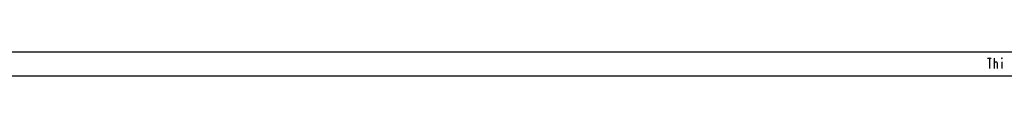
# Model space of a CAD drawing. Header units: inches. Extents: x 1 to 839, y 1 to 592.
# Tile 10 of 14: x 450.88 to 644.34, y 1.5 to 6.25. Entities that reach past the tile are written whole.
import ezdxf

# ---------------------------------------------------------------- set-up
doc = ezdxf.new("R2010")
doc.units = ezdxf.units.IN
doc.layers.add('4', color=7, linetype='Continuous')

msp = doc.modelspace()

# ---------------------------------------------------------------- linework, layer by layer
at = {"layer": '4', "color": 7}
msp.add_line((6.21, 6.25), (834.01, 6.25), dxfattribs=at)
at = {"layer": '4', "color": 3}
for p, q in [((641.05, 4.99), (641.79, 4.99)), ((641.42, 4.99), (641.42, 2.99)), ((642.37, 4.99), (642.37, 2.99)), ((642.37, 3.95), (642.53, 4.23)), ((642.53, 4.23), (642.63, 4.33)), ((642.63, 4.33), (642.79, 4.33)), ((642.79, 4.33), (642.89, 4.23)), ((642.89, 4.23), (642.94, 3.95)), ((642.94, 3.95), (642.94, 2.99)), ((643.84, 5.09), (643.79, 4.99)), ((643.79, 4.99), (643.84, 4.9)), ((643.89, 4.99), (643.84, 5.09)), ((643.84, 4.9), (643.89, 4.99)), ((643.84, 4.33), (643.84, 2.99)), ((838.76, 1.5), (1.46, 1.5))]:
    msp.add_line(p, q, dxfattribs=at)

doc.saveas('drawing.dxf')
